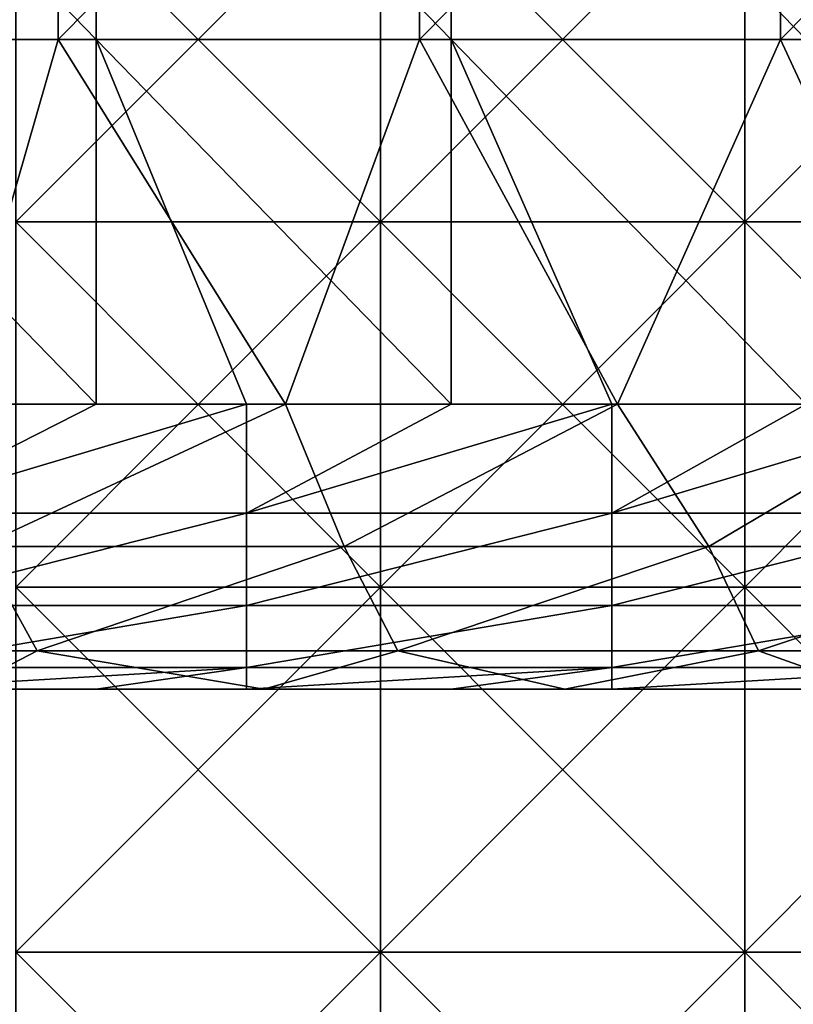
# Model space of a CAD drawing. Header units: inches. Extents: x -4.75 to 4.5, y 0 to 1.88.
# Tile 208 of 256: x 0 to 0.17, y 0.43 to 0.65. Entities that reach past the tile are written whole.
import ezdxf

# ---------------------------------------------------------------- set-up
doc = ezdxf.new("R2010")
doc.units = ezdxf.units.IN
doc.header["$LTSCALE"] = 101.851852
doc.header["$MEASUREMENT"] = 0
for name, color, linetype in [('10', 7, 'CONTINUOUS'), ('11', 7, 'CONTINUOUS'), ('12', 7, 'CONTINUOUS'), ('147', 7, 'CONTINUOUS'), ('153', 7, 'CONTINUOUS'), ('20', 7, 'CONTINUOUS')]:
    doc.layers.add(name, color=color, linetype=linetype)

msp = doc.modelspace()

# ---------------------------------------------------------------- linework, layer by layer
at = {"layer": '10', "color": 13, "linetype": 'Continuous', "true_color": 0xd67263}
for points in [[(0.00028, 0.5, 0.73452), (-0.04003, 0.5, 0.65444), (-0.07966, 0.5, 0.73452), (0.00028, 0.5, 0.73452)], [(0.00028, 0.5, 0.73452), (-0.07966, 0.5, 0.73452), (-0.00034, 0.5, 0.8146), (0.00028, 0.5, 0.73452)], [(-0.07908, 0.5, 1.215), (-0.03927, 0.5, 1.29508), (0, 0.5, 1.215), (-0.07908, 0.5, 1.215)], [(-0.07908, 0.5, 1.215), (0, 0.5, 1.215), (-0.03955, 0.5, 1.13492), (-0.07908, 0.5, 1.215)], [(0.00029, 0.5, 0.49428), (-0.00031, 0.5, 0.4142), (-0.0788, 0.5, 0.49428), (0.00029, 0.5, 0.49428)], [(0.00029, 0.5, 0.49428), (-0.0788, 0.5, 0.49428), (-0.03904, 0.5, 0.57436), (0.00029, 0.5, 0.49428)], [(0.00036, 0.5, 1.05484), (-0.04209, 0.5, 0.97476), (-0.07875, 0.5, 1.05484), (0.00036, 0.5, 1.05484)], [(0.00036, 0.5, 1.05484), (-0.07875, 0.5, 1.05484), (-0.03955, 0.5, 1.13492), (0.00036, 0.5, 1.05484)], [(-0.00006, 0.5, 2.09588), (-0.03268, 0.5, 2.0158), (-0.07845, 0.5, 2.09588), (-0.00006, 0.5, 2.09588)], [(-0.00006, 0.5, 2.09588), (-0.07845, 0.5, 2.09588), (-0.03968, 0.5, 2.17596), (-0.00006, 0.5, 2.09588)], [(-0.07843, 0.5, 1.93572), (-0.03268, 0.5, 2.0158), (0.00024, 0.5, 1.93572), (-0.07843, 0.5, 1.93572)], [(-0.07843, 0.5, 1.93572), (0.00024, 0.5, 1.93572), (-0.03972, 0.5, 1.85564), (-0.07843, 0.5, 1.93572)], [(0.00022, 0.5, 2.33612), (-0.03933, 0.5, 2.25604), (-0.07843, 0.5, 2.33612), (0.00022, 0.5, 2.33612)], [(0.00022, 0.5, 2.33612), (-0.07843, 0.5, 2.33612), (-0.03898, 0.5, 2.4162), (0.00022, 0.5, 2.33612)], [(-0.00006, 0.5, 2.65644), (-0.03897, 0.5, 2.57636), (-0.07799, 0.5, 2.65644), (-0.00006, 0.5, 2.65644)], [(-0.00006, 0.5, 2.65644), (-0.07799, 0.5, 2.65644), (-0.03953, 0.5, 2.73652), (-0.00006, 0.5, 2.65644)], [(-0.03902, 0.5, 1.45524), (-0.07778, 0.5, 1.53532), (0, 0.5, 1.53532), (-0.03902, 0.5, 1.45524)], [(-0.07774, 0.5, 1.6154), (0, 0.5, 1.6154), (-0.07778, 0.5, 1.53532), (-0.07774, 0.5, 1.6154)], [(-0.07778, 0.5, 1.53532), (0, 0.5, 1.6154), (0, 0.5, 1.53532), (-0.07778, 0.5, 1.53532)], [(0, 0.5, 1.6154), (-0.07774, 0.5, 1.6154), (-0.03921, 0.5, 1.69548), (0, 0.5, 1.6154)], [(0.03683, 0.5, 0.97476), (-0.03954, 0.5, 0.89468), (-0.04209, 0.5, 0.97476), (0.03683, 0.5, 0.97476)], [(0.03683, 0.5, 0.97476), (-0.04209, 0.5, 0.97476), (0.00036, 0.5, 1.05484), (0.03683, 0.5, 0.97476)], [(0.03935, 0.5, 0.65444), (-0.03904, 0.5, 0.57436), (-0.04003, 0.5, 0.65444), (0.03935, 0.5, 0.65444)], [(0.03935, 0.5, 0.65444), (-0.04003, 0.5, 0.65444), (0.00028, 0.5, 0.73452), (0.03935, 0.5, 0.65444)], [(0.00024, 0.5, 1.93572), (0.04021, 0.5, 1.85564), (-0.03972, 0.5, 1.85564), (0.00024, 0.5, 1.93572)], [(0.04021, 0.5, 1.85564), (-0.03945, 0.5, 1.77556), (-0.03972, 0.5, 1.85564), (0.04021, 0.5, 1.85564)], [(0.03978, 0.5, 2.17596), (-0.00006, 0.5, 2.09588), (-0.03968, 0.5, 2.17596), (0.03978, 0.5, 2.17596)], [(0.03978, 0.5, 2.17596), (-0.03968, 0.5, 2.17596), (0.03908, 0.5, 2.25604), (0.03978, 0.5, 2.17596)], [(0.03908, 0.5, 2.25604), (-0.03968, 0.5, 2.17596), (-0.03933, 0.5, 2.25604), (0.03908, 0.5, 2.25604)], [(0.00036, 0.5, 1.05484), (-0.03955, 0.5, 1.13492), (0.03956, 0.5, 1.13492), (0.00036, 0.5, 1.05484)], [(-0.03955, 0.5, 1.13492), (0, 0.5, 1.215), (0.03956, 0.5, 1.13492), (-0.03955, 0.5, 1.13492)], [(0.04015, 0.5, 0.89468), (-0.03954, 0.5, 0.89468), (0.03683, 0.5, 0.97476), (0.04015, 0.5, 0.89468)], [(-0.03954, 0.5, 0.89468), (0.04015, 0.5, 0.89468), (-0.00034, 0.5, 0.8146), (-0.03954, 0.5, 0.89468)], [(0.03881, 0.5, 2.73652), (-0.00006, 0.5, 2.65644), (-0.03953, 0.5, 2.73652), (0.03881, 0.5, 2.73652)], [(0.03881, 0.5, 2.73652), (-0.03953, 0.5, 2.73652), (-0.01249, 0.5, 2.81647), (0.03881, 0.5, 2.73652)], [(0.04004, 0.5, 1.77556), (-0.03921, 0.5, 1.69548), (-0.03945, 0.5, 1.77556), (0.04004, 0.5, 1.77556)], [(0.04004, 0.5, 1.77556), (-0.03945, 0.5, 1.77556), (0.04021, 0.5, 1.85564), (0.04004, 0.5, 1.77556)], [(0.03964, 0.5, 2.49628), (-0.03898, 0.5, 2.4162), (-0.03938, 0.5, 2.49628), (0.03964, 0.5, 2.49628)], [(0.03964, 0.5, 2.49628), (-0.03938, 0.5, 2.49628), (0.03947, 0.5, 2.57636), (0.03964, 0.5, 2.49628)], [(0.03947, 0.5, 2.57636), (-0.03938, 0.5, 2.49628), (-0.03897, 0.5, 2.57636), (0.03947, 0.5, 2.57636)], [(0.03908, 0.5, 2.25604), (-0.03933, 0.5, 2.25604), (0.00022, 0.5, 2.33612), (0.03908, 0.5, 2.25604)], [(-0.03873, 0.5, 1.37516), (0.03873, 0.5, 1.37516), (-0.03927, 0.5, 1.29508), (-0.03873, 0.5, 1.37516)], [(-0.03927, 0.5, 1.29508), (0.03873, 0.5, 1.37516), (0.03927, 0.5, 1.29508), (-0.03927, 0.5, 1.29508)], [(-0.03927, 0.5, 1.29508), (0.03927, 0.5, 1.29508), (0, 0.5, 1.215), (-0.03927, 0.5, 1.29508)], [(0.03969, 0.5, 1.69548), (0, 0.5, 1.6154), (-0.03921, 0.5, 1.69548), (0.03969, 0.5, 1.69548)], [(0.03969, 0.5, 1.69548), (-0.03921, 0.5, 1.69548), (0.04004, 0.5, 1.77556), (0.03969, 0.5, 1.69548)], [(0.04082, 0.5, 0.57436), (0.00029, 0.5, 0.49428), (-0.03904, 0.5, 0.57436), (0.04082, 0.5, 0.57436)], [(0.04082, 0.5, 0.57436), (-0.03904, 0.5, 0.57436), (0.03935, 0.5, 0.65444), (0.04082, 0.5, 0.57436)], [(0.03902, 0.5, 1.45524), (-0.03873, 0.5, 1.37516), (-0.03902, 0.5, 1.45524), (0.03902, 0.5, 1.45524)], [(0.03902, 0.5, 1.45524), (-0.03902, 0.5, 1.45524), (0, 0.5, 1.53532), (0.03902, 0.5, 1.45524)], [(0.03923, 0.5, 2.4162), (0.00022, 0.5, 2.33612), (-0.03898, 0.5, 2.4162), (0.03923, 0.5, 2.4162)], [(0.03923, 0.5, 2.4162), (-0.03898, 0.5, 2.4162), (0.03964, 0.5, 2.49628), (0.03923, 0.5, 2.4162)], [(0.03947, 0.5, 2.57636), (-0.03897, 0.5, 2.57636), (-0.00006, 0.5, 2.65644), (0.03947, 0.5, 2.57636)], [(0.03873, 0.5, 1.37516), (-0.03873, 0.5, 1.37516), (0.03902, 0.5, 1.45524), (0.03873, 0.5, 1.37516)], [(0.0473, 0.5, 2.0158), (-0.03268, 0.5, 2.0158), (-0.00006, 0.5, 2.09588), (0.0473, 0.5, 2.0158)], [(-0.03268, 0.5, 2.0158), (0.0473, 0.5, 2.0158), (0.00024, 0.5, 1.93572), (-0.03268, 0.5, 2.0158)], [(0.01667, 0.5, 0.3125), (-0.03042, 0.5, 0.3125), (-0.00091, 0.5, 0.33412), (0.01667, 0.5, 0.3125)], [(0.05343, 0.5, 2.81599), (0.03881, 0.5, 2.73652), (-0.01249, 0.5, 2.81647), (0.05343, 0.5, 2.81599)], [(0.07893, 0.5, 0.33412), (0.01667, 0.5, 0.3125), (-0.00091, 0.5, 0.33412), (0.07893, 0.5, 0.33412)], [(0.07893, 0.5, 0.33412), (-0.00091, 0.5, 0.33412), (-0.00031, 0.5, 0.4142), (0.07893, 0.5, 0.33412)], [(0.04015, 0.5, 0.89468), (0.07894, 0.5, 0.8146), (-0.00034, 0.5, 0.8146), (0.04015, 0.5, 0.89468)], [(0.07894, 0.5, 0.8146), (0.00028, 0.5, 0.73452), (-0.00034, 0.5, 0.8146), (0.07894, 0.5, 0.8146)], [(0.07916, 0.5, 0.4142), (0.07893, 0.5, 0.33412), (-0.00031, 0.5, 0.4142), (0.07916, 0.5, 0.4142)], [(0.07916, 0.5, 0.4142), (-0.00031, 0.5, 0.4142), (0.00029, 0.5, 0.49428), (0.07916, 0.5, 0.4142)], [(0.07832, 0.5, 2.09588), (0.0473, 0.5, 2.0158), (-0.00006, 0.5, 2.09588), (0.07832, 0.5, 2.09588)], [(0.07832, 0.5, 2.09588), (-0.00006, 0.5, 2.09588), (0.03978, 0.5, 2.17596), (0.07832, 0.5, 2.09588)], [(0.07787, 0.5, 2.65644), (0.03947, 0.5, 2.57636), (-0.00006, 0.5, 2.65644), (0.07787, 0.5, 2.65644)], [(0.07787, 0.5, 2.65644), (-0.00006, 0.5, 2.65644), (0.03881, 0.5, 2.73652), (0.07787, 0.5, 2.65644)], [(0.03902, 0.5, 1.45524), (0, 0.5, 1.53532), (0.07778, 0.5, 1.53532), (0.03902, 0.5, 1.45524)], [(0, 0.5, 1.215), (0.03927, 0.5, 1.29508), (0.07909, 0.5, 1.215), (0, 0.5, 1.215)], [(0, 0.5, 1.215), (0.07909, 0.5, 1.215), (0.03956, 0.5, 1.13492), (0, 0.5, 1.215)], [(0.07774, 0.5, 1.6154), (0, 0.5, 1.6154), (0.03969, 0.5, 1.69548), (0.07774, 0.5, 1.6154)], [(0, 0.5, 1.6154), (0.07774, 0.5, 1.6154), (0, 0.5, 1.53532), (0, 0.5, 1.6154)], [(0, 0.5, 1.53532), (0.07774, 0.5, 1.6154), (0.07778, 0.5, 1.53532), (0, 0.5, 1.53532)], [(0.07887, 0.5, 2.33612), (0.03908, 0.5, 2.25604), (0.00022, 0.5, 2.33612), (0.07887, 0.5, 2.33612)], [(0.07887, 0.5, 2.33612), (0.00022, 0.5, 2.33612), (0.03923, 0.5, 2.4162), (0.07887, 0.5, 2.33612)], [(0.00024, 0.5, 1.93572), (0.0473, 0.5, 2.0158), (0.0789, 0.5, 1.93572), (0.00024, 0.5, 1.93572)], [(0.00024, 0.5, 1.93572), (0.0789, 0.5, 1.93572), (0.04021, 0.5, 1.85564), (0.00024, 0.5, 1.93572)], [(0.08023, 0.5, 0.73452), (0.03935, 0.5, 0.65444), (0.00028, 0.5, 0.73452), (0.08023, 0.5, 0.73452)], [(0.08023, 0.5, 0.73452), (0.00028, 0.5, 0.73452), (0.07894, 0.5, 0.8146), (0.08023, 0.5, 0.73452)], [(0.07938, 0.5, 0.49428), (0.07916, 0.5, 0.4142), (0.00029, 0.5, 0.49428), (0.07938, 0.5, 0.49428)], [(0.07938, 0.5, 0.49428), (0.00029, 0.5, 0.49428), (0.04082, 0.5, 0.57436), (0.07938, 0.5, 0.49428)], [(0.07947, 0.5, 1.05484), (0.03683, 0.5, 0.97476), (0.00036, 0.5, 1.05484), (0.07947, 0.5, 1.05484)], [(0.07947, 0.5, 1.05484), (0.00036, 0.5, 1.05484), (0.03956, 0.5, 1.13492), (0.07947, 0.5, 1.05484)], [(0.04966, 0.5, 0.3125), (0.01667, 0.5, 0.3125), (0.07893, 0.5, 0.33412), (0.04966, 0.5, 0.3125)], [(0.11575, 0.5, 0.97476), (0.04015, 0.5, 0.89468), (0.03683, 0.5, 0.97476), (0.11575, 0.5, 0.97476)], [(0.11575, 0.5, 0.97476), (0.03683, 0.5, 0.97476), (0.07947, 0.5, 1.05484), (0.11575, 0.5, 0.97476)], [(0.11619, 0.5, 1.37516), (0.03873, 0.5, 1.37516), (0.03902, 0.5, 1.45524), (0.11619, 0.5, 1.37516)], [(0.03873, 0.5, 1.37516), (0.11619, 0.5, 1.37516), (0.03927, 0.5, 1.29508), (0.03873, 0.5, 1.37516)], [(0.11716, 0.5, 2.73652), (0.07787, 0.5, 2.65644), (0.03881, 0.5, 2.73652), (0.11716, 0.5, 2.73652)], [(0.11716, 0.5, 2.73652), (0.03881, 0.5, 2.73652), (0.05343, 0.5, 2.81599), (0.11716, 0.5, 2.73652)], [(0.11707, 0.5, 1.45524), (0.11619, 0.5, 1.37516), (0.03902, 0.5, 1.45524), (0.11707, 0.5, 1.45524)], [(0.11707, 0.5, 1.45524), (0.03902, 0.5, 1.45524), (0.07778, 0.5, 1.53532), (0.11707, 0.5, 1.45524)], [(0.11748, 0.5, 2.25604), (0.03978, 0.5, 2.17596), (0.03908, 0.5, 2.25604), (0.11748, 0.5, 2.25604)], [(0.11748, 0.5, 2.25604), (0.03908, 0.5, 2.25604), (0.07887, 0.5, 2.33612), (0.11748, 0.5, 2.25604)], [(0.11743, 0.5, 2.4162), (0.07887, 0.5, 2.33612), (0.03923, 0.5, 2.4162), (0.11743, 0.5, 2.4162)], [(0.11743, 0.5, 2.4162), (0.03923, 0.5, 2.4162), (0.03964, 0.5, 2.49628), (0.11743, 0.5, 2.4162)], [(0.03927, 0.5, 1.29508), (0.11619, 0.5, 1.37516), (0.11781, 0.5, 1.29508), (0.03927, 0.5, 1.29508)], [(0.03927, 0.5, 1.29508), (0.11781, 0.5, 1.29508), (0.07909, 0.5, 1.215), (0.03927, 0.5, 1.29508)], [(0.11873, 0.5, 0.65444), (0.04082, 0.5, 0.57436), (0.03935, 0.5, 0.65444), (0.11873, 0.5, 0.65444)], [(0.11873, 0.5, 0.65444), (0.03935, 0.5, 0.65444), (0.08023, 0.5, 0.73452), (0.11873, 0.5, 0.65444)], [(0.11792, 0.5, 2.57636), (0.03964, 0.5, 2.49628), (0.03947, 0.5, 2.57636), (0.11792, 0.5, 2.57636)], [(0.11792, 0.5, 2.57636), (0.03947, 0.5, 2.57636), (0.07787, 0.5, 2.65644), (0.11792, 0.5, 2.57636)], [(0.07947, 0.5, 1.05484), (0.03956, 0.5, 1.13492), (0.11866, 0.5, 1.13492), (0.07947, 0.5, 1.05484)], [(0.03956, 0.5, 1.13492), (0.07909, 0.5, 1.215), (0.11866, 0.5, 1.13492), (0.03956, 0.5, 1.13492)], [(0.11866, 0.5, 2.49628), (0.11743, 0.5, 2.4162), (0.03964, 0.5, 2.49628), (0.11866, 0.5, 2.49628)], [(0.11866, 0.5, 2.49628), (0.03964, 0.5, 2.49628), (0.11792, 0.5, 2.57636), (0.11866, 0.5, 2.49628)], [(0.11859, 0.5, 1.69548), (0.07774, 0.5, 1.6154), (0.03969, 0.5, 1.69548), (0.11859, 0.5, 1.69548)], [(0.11859, 0.5, 1.69548), (0.03969, 0.5, 1.69548), (0.04004, 0.5, 1.77556), (0.11859, 0.5, 1.69548)], [(0.11924, 0.5, 2.17596), (0.07832, 0.5, 2.09588), (0.03978, 0.5, 2.17596), (0.11924, 0.5, 2.17596)], [(0.11924, 0.5, 2.17596), (0.03978, 0.5, 2.17596), (0.11748, 0.5, 2.25604), (0.11924, 0.5, 2.17596)], [(0.11953, 0.5, 1.77556), (0.11859, 0.5, 1.69548), (0.04004, 0.5, 1.77556), (0.11953, 0.5, 1.77556)], [(0.11953, 0.5, 1.77556), (0.04004, 0.5, 1.77556), (0.04021, 0.5, 1.85564), (0.11953, 0.5, 1.77556)], [(0.11984, 0.5, 0.89468), (0.04015, 0.5, 0.89468), (0.11575, 0.5, 0.97476), (0.11984, 0.5, 0.89468)], [(0.04015, 0.5, 0.89468), (0.11984, 0.5, 0.89468), (0.07894, 0.5, 0.8146), (0.04015, 0.5, 0.89468)], [(0.0789, 0.5, 1.93572), (0.12015, 0.5, 1.85564), (0.04021, 0.5, 1.85564), (0.0789, 0.5, 1.93572)], [(0.12015, 0.5, 1.85564), (0.11953, 0.5, 1.77556), (0.04021, 0.5, 1.85564), (0.12015, 0.5, 1.85564)], [(0.12067, 0.5, 0.57436), (0.07938, 0.5, 0.49428), (0.04082, 0.5, 0.57436), (0.12067, 0.5, 0.57436)], [(0.12067, 0.5, 0.57436), (0.04082, 0.5, 0.57436), (0.11873, 0.5, 0.65444), (0.12067, 0.5, 0.57436)], [(0.12728, 0.5, 2.0158), (0.0473, 0.5, 2.0158), (0.07832, 0.5, 2.09588), (0.12728, 0.5, 2.0158)], [(0.0473, 0.5, 2.0158), (0.12728, 0.5, 2.0158), (0.0789, 0.5, 1.93572), (0.0473, 0.5, 2.0158)], [(0.09451, 0.5, 0.3125), (0.04966, 0.5, 0.3125), (0.07893, 0.5, 0.33412), (0.09451, 0.5, 0.3125)], [(0.11946, 0.5, 2.81395), (0.11716, 0.5, 2.73652), (0.05343, 0.5, 2.81599), (0.11946, 0.5, 2.81395)], [(0.15548, 0.5, 1.6154), (0.07774, 0.5, 1.6154), (0.11859, 0.5, 1.69548), (0.15548, 0.5, 1.6154)], [(0.07774, 0.5, 1.6154), (0.15548, 0.5, 1.6154), (0.07778, 0.5, 1.53532), (0.07774, 0.5, 1.6154)], [(0.11707, 0.5, 1.45524), (0.07778, 0.5, 1.53532), (0.15555, 0.5, 1.53532), (0.11707, 0.5, 1.45524)], [(0.07778, 0.5, 1.53532), (0.15548, 0.5, 1.6154), (0.15555, 0.5, 1.53532), (0.07778, 0.5, 1.53532)], [(0.15581, 0.5, 2.65644), (0.11792, 0.5, 2.57636), (0.07787, 0.5, 2.65644), (0.15581, 0.5, 2.65644)], [(0.15581, 0.5, 2.65644), (0.07787, 0.5, 2.65644), (0.11716, 0.5, 2.73652), (0.15581, 0.5, 2.65644)], [(0.1567, 0.5, 2.09588), (0.12728, 0.5, 2.0158), (0.07832, 0.5, 2.09588), (0.1567, 0.5, 2.09588)], [(0.1567, 0.5, 2.09588), (0.07832, 0.5, 2.09588), (0.11924, 0.5, 2.17596), (0.1567, 0.5, 2.09588)], [(0.15752, 0.5, 2.33612), (0.11748, 0.5, 2.25604), (0.07887, 0.5, 2.33612), (0.15752, 0.5, 2.33612)], [(0.15752, 0.5, 2.33612), (0.07887, 0.5, 2.33612), (0.11743, 0.5, 2.4162), (0.15752, 0.5, 2.33612)], [(0.0789, 0.5, 1.93572), (0.12728, 0.5, 2.0158), (0.15757, 0.5, 1.93572), (0.0789, 0.5, 1.93572)], [(0.0789, 0.5, 1.93572), (0.15757, 0.5, 1.93572), (0.12015, 0.5, 1.85564), (0.0789, 0.5, 1.93572)], [(0.15878, 0.5, 0.33412), (0.09451, 0.5, 0.3125), (0.07893, 0.5, 0.33412), (0.15878, 0.5, 0.33412)], [(0.15878, 0.5, 0.33412), (0.07893, 0.5, 0.33412), (0.15862, 0.5, 0.4142), (0.15878, 0.5, 0.33412)], [(0.15862, 0.5, 0.4142), (0.07893, 0.5, 0.33412), (0.07916, 0.5, 0.4142), (0.15862, 0.5, 0.4142)], [(0.11984, 0.5, 0.89468), (0.15821, 0.5, 0.8146), (0.07894, 0.5, 0.8146), (0.11984, 0.5, 0.89468)], [(0.15821, 0.5, 0.8146), (0.08023, 0.5, 0.73452), (0.07894, 0.5, 0.8146), (0.15821, 0.5, 0.8146)], [(0.07909, 0.5, 1.215), (0.11781, 0.5, 1.29508), (0.15817, 0.5, 1.215), (0.07909, 0.5, 1.215)], [(0.07909, 0.5, 1.215), (0.15817, 0.5, 1.215), (0.11866, 0.5, 1.13492), (0.07909, 0.5, 1.215)], [(0.15862, 0.5, 0.4142), (0.07916, 0.5, 0.4142), (0.15847, 0.5, 0.49428), (0.15862, 0.5, 0.4142)], [(0.15847, 0.5, 0.49428), (0.07916, 0.5, 0.4142), (0.07938, 0.5, 0.49428), (0.15847, 0.5, 0.49428)], [(0.15847, 0.5, 0.49428), (0.07938, 0.5, 0.49428), (0.12067, 0.5, 0.57436), (0.15847, 0.5, 0.49428)], [(0.15858, 0.5, 1.05484), (0.11575, 0.5, 0.97476), (0.07947, 0.5, 1.05484), (0.15858, 0.5, 1.05484)], [(0.15858, 0.5, 1.05484), (0.07947, 0.5, 1.05484), (0.11866, 0.5, 1.13492), (0.15858, 0.5, 1.05484)], [(0.16017, 0.5, 0.73452), (0.11873, 0.5, 0.65444), (0.08023, 0.5, 0.73452), (0.16017, 0.5, 0.73452)], [(0.16017, 0.5, 0.73452), (0.08023, 0.5, 0.73452), (0.15821, 0.5, 0.8146), (0.16017, 0.5, 0.73452)], [(0.12974, 0.5, 0.3125), (0.09451, 0.5, 0.3125), (0.15878, 0.5, 0.33412), (0.12974, 0.5, 0.3125)], [(0.19467, 0.5, 0.97476), (0.11984, 0.5, 0.89468), (0.11575, 0.5, 0.97476), (0.19467, 0.5, 0.97476)], [(0.19467, 0.5, 0.97476), (0.11575, 0.5, 0.97476), (0.15858, 0.5, 1.05484), (0.19467, 0.5, 0.97476)], [(0.19365, 0.5, 1.37516), (0.11619, 0.5, 1.37516), (0.11707, 0.5, 1.45524), (0.19365, 0.5, 1.37516)], [(0.11619, 0.5, 1.37516), (0.19365, 0.5, 1.37516), (0.11781, 0.5, 1.29508), (0.11619, 0.5, 1.37516)], [(0.19512, 0.5, 1.45524), (0.19365, 0.5, 1.37516), (0.11707, 0.5, 1.45524), (0.19512, 0.5, 1.45524)], [(0.19512, 0.5, 1.45524), (0.11707, 0.5, 1.45524), (0.15555, 0.5, 1.53532), (0.19512, 0.5, 1.45524)], [(0.1955, 0.5, 2.73652), (0.15581, 0.5, 2.65644), (0.11716, 0.5, 2.73652), (0.1955, 0.5, 2.73652)], [(0.1955, 0.5, 2.73652), (0.11716, 0.5, 2.73652), (0.18553, 0.5, 2.81035), (0.1955, 0.5, 2.73652)], [(0.18553, 0.5, 2.81035), (0.11716, 0.5, 2.73652), (0.11946, 0.5, 2.81395), (0.18553, 0.5, 2.81035)], [(0.19564, 0.5, 2.4162), (0.15752, 0.5, 2.33612), (0.11743, 0.5, 2.4162), (0.19564, 0.5, 2.4162)], [(0.19564, 0.5, 2.4162), (0.11743, 0.5, 2.4162), (0.11866, 0.5, 2.49628), (0.19564, 0.5, 2.4162)], [(0.19589, 0.5, 2.25604), (0.11924, 0.5, 2.17596), (0.11748, 0.5, 2.25604), (0.19589, 0.5, 2.25604)], [(0.19589, 0.5, 2.25604), (0.11748, 0.5, 2.25604), (0.15752, 0.5, 2.33612), (0.19589, 0.5, 2.25604)], [(0.11781, 0.5, 1.29508), (0.19365, 0.5, 1.37516), (0.19635, 0.5, 1.29508), (0.11781, 0.5, 1.29508)], [(0.11781, 0.5, 1.29508), (0.19635, 0.5, 1.29508), (0.15817, 0.5, 1.215), (0.11781, 0.5, 1.29508)], [(0.19637, 0.5, 2.57636), (0.11866, 0.5, 2.49628), (0.11792, 0.5, 2.57636), (0.19637, 0.5, 2.57636)], [(0.19637, 0.5, 2.57636), (0.11792, 0.5, 2.57636), (0.15581, 0.5, 2.65644), (0.19637, 0.5, 2.57636)], [(0.19749, 0.5, 1.69548), (0.15548, 0.5, 1.6154), (0.11859, 0.5, 1.69548), (0.19749, 0.5, 1.69548)], [(0.19749, 0.5, 1.69548), (0.11859, 0.5, 1.69548), (0.11953, 0.5, 1.77556), (0.19749, 0.5, 1.69548)], [(0.15858, 0.5, 1.05484), (0.11866, 0.5, 1.13492), (0.19777, 0.5, 1.13492), (0.15858, 0.5, 1.05484)], [(0.11866, 0.5, 1.13492), (0.15817, 0.5, 1.215), (0.19777, 0.5, 1.13492), (0.11866, 0.5, 1.13492)], [(0.19767, 0.5, 2.49628), (0.19564, 0.5, 2.4162), (0.11866, 0.5, 2.49628), (0.19767, 0.5, 2.49628)], [(0.19767, 0.5, 2.49628), (0.11866, 0.5, 2.49628), (0.19637, 0.5, 2.57636), (0.19767, 0.5, 2.49628)], [(0.19811, 0.5, 0.65444), (0.12067, 0.5, 0.57436), (0.11873, 0.5, 0.65444), (0.19811, 0.5, 0.65444)], [(0.19811, 0.5, 0.65444), (0.11873, 0.5, 0.65444), (0.16017, 0.5, 0.73452), (0.19811, 0.5, 0.65444)], [(0.1987, 0.5, 2.17596), (0.1567, 0.5, 2.09588), (0.11924, 0.5, 2.17596), (0.1987, 0.5, 2.17596)], [(0.1987, 0.5, 2.17596), (0.11924, 0.5, 2.17596), (0.19589, 0.5, 2.25604), (0.1987, 0.5, 2.17596)], [(0.19902, 0.5, 1.77556), (0.19749, 0.5, 1.69548), (0.11953, 0.5, 1.77556), (0.19902, 0.5, 1.77556)], [(0.19902, 0.5, 1.77556), (0.11953, 0.5, 1.77556), (0.12015, 0.5, 1.85564), (0.19902, 0.5, 1.77556)], [(0.19953, 0.5, 0.89468), (0.11984, 0.5, 0.89468), (0.19467, 0.5, 0.97476), (0.19953, 0.5, 0.89468)], [(0.11984, 0.5, 0.89468), (0.19953, 0.5, 0.89468), (0.15821, 0.5, 0.8146), (0.11984, 0.5, 0.89468)], [(0.15757, 0.5, 1.93572), (0.20009, 0.5, 1.85564), (0.12015, 0.5, 1.85564), (0.15757, 0.5, 1.93572)], [(0.20009, 0.5, 1.85564), (0.19902, 0.5, 1.77556), (0.12015, 0.5, 1.85564), (0.20009, 0.5, 1.85564)], [(0.20053, 0.5, 0.57436), (0.15847, 0.5, 0.49428), (0.12067, 0.5, 0.57436), (0.20053, 0.5, 0.57436)], [(0.20053, 0.5, 0.57436), (0.12067, 0.5, 0.57436), (0.19811, 0.5, 0.65444), (0.20053, 0.5, 0.57436)], [(0.20726, 0.5, 2.0158), (0.12728, 0.5, 2.0158), (0.1567, 0.5, 2.09588), (0.20726, 0.5, 2.0158)], [(0.12728, 0.5, 2.0158), (0.20726, 0.5, 2.0158), (0.15757, 0.5, 1.93572), (0.12728, 0.5, 2.0158)], [(0.17234, 0.5, 0.3125), (0.12974, 0.5, 0.3125), (0.15878, 0.5, 0.33412), (0.17234, 0.5, 0.3125)], [(0.23322, 0.5, 1.6154), (0.15548, 0.5, 1.6154), (0.19749, 0.5, 1.69548), (0.23322, 0.5, 1.6154)], [(0.15548, 0.5, 1.6154), (0.23322, 0.5, 1.6154), (0.15555, 0.5, 1.53532), (0.15548, 0.5, 1.6154)], [(0.19512, 0.5, 1.45524), (0.15555, 0.5, 1.53532), (0.23333, 0.5, 1.53532), (0.19512, 0.5, 1.45524)], [(0.15555, 0.5, 1.53532), (0.23322, 0.5, 1.6154), (0.23333, 0.5, 1.53532), (0.15555, 0.5, 1.53532)], [(0.23374, 0.5, 2.65644), (0.19637, 0.5, 2.57636), (0.15581, 0.5, 2.65644), (0.23374, 0.5, 2.65644)], [(0.23374, 0.5, 2.65644), (0.15581, 0.5, 2.65644), (0.1955, 0.5, 2.73652), (0.23374, 0.5, 2.65644)], [(0.23508, 0.5, 2.09588), (0.20726, 0.5, 2.0158), (0.1567, 0.5, 2.09588), (0.23508, 0.5, 2.09588)], [(0.23508, 0.5, 2.09588), (0.1567, 0.5, 2.09588), (0.1987, 0.5, 2.17596), (0.23508, 0.5, 2.09588)], [(0.23617, 0.5, 2.33612), (0.19589, 0.5, 2.25604), (0.15752, 0.5, 2.33612), (0.23617, 0.5, 2.33612)], [(0.23617, 0.5, 2.33612), (0.15752, 0.5, 2.33612), (0.19564, 0.5, 2.4162), (0.23617, 0.5, 2.33612)], [(0.15757, 0.5, 1.93572), (0.20726, 0.5, 2.0158), (0.23624, 0.5, 1.93572), (0.15757, 0.5, 1.93572)], [(0.15757, 0.5, 1.93572), (0.23624, 0.5, 1.93572), (0.20009, 0.5, 1.85564), (0.15757, 0.5, 1.93572)], [(0.15817, 0.5, 1.215), (0.19635, 0.5, 1.29508), (0.23726, 0.5, 1.215), (0.15817, 0.5, 1.215)], [(0.15817, 0.5, 1.215), (0.23726, 0.5, 1.215), (0.19777, 0.5, 1.13492), (0.15817, 0.5, 1.215)], [(0.19953, 0.5, 0.89468), (0.23748, 0.5, 0.8146), (0.15821, 0.5, 0.8146), (0.19953, 0.5, 0.89468)], [(0.23748, 0.5, 0.8146), (0.16017, 0.5, 0.73452), (0.15821, 0.5, 0.8146), (0.23748, 0.5, 0.8146)], [(0.23756, 0.5, 0.49428), (0.15862, 0.5, 0.4142), (0.15847, 0.5, 0.49428), (0.23756, 0.5, 0.49428)], [(0.23756, 0.5, 0.49428), (0.15847, 0.5, 0.49428), (0.20053, 0.5, 0.57436), (0.23756, 0.5, 0.49428)], [(0.23769, 0.5, 1.05484), (0.19467, 0.5, 0.97476), (0.15858, 0.5, 1.05484), (0.23769, 0.5, 1.05484)], [(0.23769, 0.5, 1.05484), (0.15858, 0.5, 1.05484), (0.19777, 0.5, 1.13492), (0.23769, 0.5, 1.05484)], [(0.23809, 0.5, 0.4142), (0.15878, 0.5, 0.33412), (0.15862, 0.5, 0.4142), (0.23809, 0.5, 0.4142)], [(0.23809, 0.5, 0.4142), (0.15862, 0.5, 0.4142), (0.23756, 0.5, 0.49428), (0.23809, 0.5, 0.4142)], [(0.23862, 0.5, 0.33412), (0.17234, 0.5, 0.3125), (0.15878, 0.5, 0.33412), (0.23862, 0.5, 0.33412)], [(0.23862, 0.5, 0.33412), (0.15878, 0.5, 0.33412), (0.23809, 0.5, 0.4142), (0.23862, 0.5, 0.33412)], [(0.24011, 0.5, 0.73452), (0.19811, 0.5, 0.65444), (0.16017, 0.5, 0.73452), (0.24011, 0.5, 0.73452)], [(0.24011, 0.5, 0.73452), (0.16017, 0.5, 0.73452), (0.23748, 0.5, 0.8146), (0.24011, 0.5, 0.73452)]]:
    msp.add_3dface(points, dxfattribs=at)
at = {"layer": '11', "color": 13, "linetype": 'Continuous', "true_color": 0xd67263}
for points in [[(0.00831, 0.6425, 2.87899), (-0.07095, 0.6425, 2.87813), (0.00831, 0.72258, 2.87899), (0.00831, 0.6425, 2.87899)], [(0.00831, 0.72258, 2.87899), (-0.07095, 0.6425, 2.87813), (-0.07095, 0.72258, 2.87813), (0.00831, 0.72258, 2.87899)], [(0.08756, 0.6425, 2.87767), (0.00831, 0.6425, 2.87899), (0.08756, 0.72258, 2.87767), (0.08756, 0.6425, 2.87767)], [(0.08756, 0.72258, 2.87767), (0.00831, 0.6425, 2.87899), (0.00831, 0.72258, 2.87899), (0.08756, 0.72258, 2.87767)], [(0.16675, 0.6425, 2.87417), (0.08756, 0.6425, 2.87767), (0.16675, 0.72258, 2.87417), (0.16675, 0.6425, 2.87417)], [(0.16675, 0.72258, 2.87417), (0.08756, 0.6425, 2.87767), (0.08756, 0.72258, 2.87767), (0.16675, 0.72258, 2.87417)], [(0.24581, 0.6425, 2.86849), (0.16675, 0.6425, 2.87417), (0.24581, 0.72258, 2.86849), (0.24581, 0.6425, 2.86849)], [(0.24581, 0.72258, 2.86849), (0.16675, 0.6425, 2.87417), (0.16675, 0.72258, 2.87417), (0.24581, 0.72258, 2.86849)], [(0.00831, 0.6425, 2.87899), (-0.01473, 0.5625, 2.87896), (-0.07095, 0.6425, 2.87813), (0.00831, 0.6425, 2.87899)], [(0.05816, 0.5625, 2.87841), (-0.01473, 0.5625, 2.87896), (0.00831, 0.6425, 2.87899), (0.05816, 0.5625, 2.87841)], [(0.08756, 0.6425, 2.87767), (0.05816, 0.5625, 2.87841), (0.00831, 0.6425, 2.87899), (0.08756, 0.6425, 2.87767)], [(0.13101, 0.5625, 2.87602), (0.05816, 0.5625, 2.87841), (0.08756, 0.6425, 2.87767), (0.13101, 0.5625, 2.87602)], [(0.16675, 0.6425, 2.87417), (0.13101, 0.5625, 2.87602), (0.08756, 0.6425, 2.87767), (0.16675, 0.6425, 2.87417)], [(0.20377, 0.5625, 2.87178), (0.13101, 0.5625, 2.87602), (0.16675, 0.6425, 2.87417), (0.20377, 0.5625, 2.87178)], [(0.24581, 0.6425, 2.86849), (0.20377, 0.5625, 2.87178), (0.16675, 0.6425, 2.87417), (0.24581, 0.6425, 2.86849)]]:
    msp.add_3dface(points, dxfattribs=at)
at = {"layer": '12', "color": 13, "linetype": 'Continuous', "true_color": 0xd67263}
for points in [[(0.07899, 0.68254, 3.56162), (-0.00093, 0.68254, 3.5625), (0.07899, 0.60246, 3.56162), (0.07899, 0.68254, 3.56162)], [(0.07899, 0.60246, 3.56162), (-0.00093, 0.68254, 3.5625), (-0.00093, 0.60246, 3.5625), (0.07899, 0.60246, 3.56162)], [(-0.00093, 0.68254, -3.5625), (0.07899, 0.68254, -3.56162), (-0.00093, 0.60246, -3.5625), (-0.00093, 0.68254, -3.5625)], [(-0.00093, 0.60246, -3.5625), (0.07899, 0.68254, -3.56162), (0.07899, 0.60246, -3.56162), (-0.00093, 0.60246, -3.5625)], [(0.15888, 0.68254, 3.55896), (0.07899, 0.68254, 3.56162), (0.15888, 0.60246, 3.55896), (0.15888, 0.68254, 3.55896)], [(0.15888, 0.60246, 3.55896), (0.07899, 0.68254, 3.56162), (0.07899, 0.60246, 3.56162), (0.15888, 0.60246, 3.55896)], [(0.07899, 0.68254, -3.56162), (0.15888, 0.68254, -3.55896), (0.07899, 0.60246, -3.56162), (0.07899, 0.68254, -3.56162)], [(0.07899, 0.60246, -3.56162), (0.15888, 0.68254, -3.55896), (0.15888, 0.60246, -3.55896), (0.07899, 0.60246, -3.56162)], [(0.23868, 0.68254, 3.5545), (0.15888, 0.68254, 3.55896), (0.23868, 0.60246, 3.5545), (0.23868, 0.68254, 3.5545)], [(0.23868, 0.60246, 3.5545), (0.15888, 0.68254, 3.55896), (0.15888, 0.60246, 3.55896), (0.23868, 0.60246, 3.5545)], [(0.15888, 0.68254, -3.55896), (0.23868, 0.68254, -3.5545), (0.15888, 0.60246, -3.55896), (0.15888, 0.68254, -3.55896)], [(0.15888, 0.60246, -3.55896), (0.23868, 0.68254, -3.5545), (0.23868, 0.60246, -3.5545), (0.15888, 0.60246, -3.55896)], [(0.07899, 0.60246, 3.56162), (-0.00093, 0.60246, 3.5625), (0.07899, 0.52238, 3.56162), (0.07899, 0.60246, 3.56162)], [(0.07899, 0.52238, 3.56162), (-0.00093, 0.60246, 3.5625), (-0.00093, 0.52238, 3.5625), (0.07899, 0.52238, 3.56162)], [(-0.00093, 0.60246, -3.5625), (0.07899, 0.60246, -3.56162), (-0.00093, 0.52238, -3.5625), (-0.00093, 0.60246, -3.5625)], [(-0.00093, 0.52238, -3.5625), (0.07899, 0.60246, -3.56162), (0.07899, 0.52238, -3.56162), (-0.00093, 0.52238, -3.5625)], [(0.15888, 0.60246, 3.55896), (0.07899, 0.60246, 3.56162), (0.15888, 0.52238, 3.55896), (0.15888, 0.60246, 3.55896)], [(0.15888, 0.52238, 3.55896), (0.07899, 0.60246, 3.56162), (0.07899, 0.52238, 3.56162), (0.15888, 0.52238, 3.55896)], [(0.07899, 0.60246, -3.56162), (0.15888, 0.60246, -3.55896), (0.07899, 0.52238, -3.56162), (0.07899, 0.60246, -3.56162)], [(0.07899, 0.52238, -3.56162), (0.15888, 0.60246, -3.55896), (0.15888, 0.52238, -3.55896), (0.07899, 0.52238, -3.56162)], [(0.23868, 0.60246, 3.5545), (0.15888, 0.60246, 3.55896), (0.23868, 0.52238, 3.5545), (0.23868, 0.60246, 3.5545)], [(0.23868, 0.52238, 3.5545), (0.15888, 0.60246, 3.55896), (0.15888, 0.52238, 3.55896), (0.23868, 0.52238, 3.5545)], [(0.15888, 0.60246, -3.55896), (0.23868, 0.60246, -3.5545), (0.15888, 0.52238, -3.55896), (0.15888, 0.60246, -3.55896)], [(0.15888, 0.52238, -3.55896), (0.23868, 0.60246, -3.5545), (0.23868, 0.52238, -3.5545), (0.15888, 0.52238, -3.55896)], [(0.07899, 0.52238, 3.56162), (-0.00093, 0.52238, 3.5625), (0.07899, 0.4423, 3.56162), (0.07899, 0.52238, 3.56162)], [(0.07899, 0.4423, 3.56162), (-0.00093, 0.52238, 3.5625), (-0.00093, 0.4423, 3.5625), (0.07899, 0.4423, 3.56162)], [(-0.00093, 0.52238, -3.5625), (0.07899, 0.52238, -3.56162), (-0.00093, 0.4423, -3.5625), (-0.00093, 0.52238, -3.5625)], [(-0.00093, 0.4423, -3.5625), (0.07899, 0.52238, -3.56162), (0.07899, 0.4423, -3.56162), (-0.00093, 0.4423, -3.5625)], [(0.15888, 0.52238, 3.55896), (0.07899, 0.52238, 3.56162), (0.15888, 0.4423, 3.55896), (0.15888, 0.52238, 3.55896)], [(0.15888, 0.4423, 3.55896), (0.07899, 0.52238, 3.56162), (0.07899, 0.4423, 3.56162), (0.15888, 0.4423, 3.55896)], [(0.07899, 0.52238, -3.56162), (0.15888, 0.52238, -3.55896), (0.07899, 0.4423, -3.56162), (0.07899, 0.52238, -3.56162)], [(0.07899, 0.4423, -3.56162), (0.15888, 0.52238, -3.55896), (0.15888, 0.4423, -3.55896), (0.07899, 0.4423, -3.56162)], [(0.23868, 0.52238, 3.5545), (0.15888, 0.52238, 3.55896), (0.23868, 0.4423, 3.5545), (0.23868, 0.52238, 3.5545)], [(0.23868, 0.4423, 3.5545), (0.15888, 0.52238, 3.55896), (0.15888, 0.4423, 3.55896), (0.23868, 0.4423, 3.5545)], [(0.15888, 0.52238, -3.55896), (0.23868, 0.52238, -3.5545), (0.15888, 0.4423, -3.55896), (0.15888, 0.52238, -3.55896)], [(0.15888, 0.4423, -3.55896), (0.23868, 0.52238, -3.5545), (0.23868, 0.4423, -3.5545), (0.15888, 0.4423, -3.55896)], [(0.07899, 0.4423, 3.56162), (-0.00093, 0.4423, 3.5625), (0.07899, 0.36222, 3.56162), (0.07899, 0.4423, 3.56162)], [(0.07899, 0.36222, 3.56162), (-0.00093, 0.4423, 3.5625), (-0.00093, 0.36222, 3.5625), (0.07899, 0.36222, 3.56162)], [(-0.00093, 0.4423, -3.5625), (0.07899, 0.4423, -3.56162), (-0.00093, 0.36222, -3.5625), (-0.00093, 0.4423, -3.5625)], [(-0.00093, 0.36222, -3.5625), (0.07899, 0.4423, -3.56162), (0.07899, 0.36222, -3.56162), (-0.00093, 0.36222, -3.5625)], [(0.15888, 0.4423, 3.55896), (0.07899, 0.4423, 3.56162), (0.15888, 0.36222, 3.55896), (0.15888, 0.4423, 3.55896)], [(0.15888, 0.36222, 3.55896), (0.07899, 0.4423, 3.56162), (0.07899, 0.36222, 3.56162), (0.15888, 0.36222, 3.55896)], [(0.07899, 0.4423, -3.56162), (0.15888, 0.4423, -3.55896), (0.07899, 0.36222, -3.56162), (0.07899, 0.4423, -3.56162)], [(0.07899, 0.36222, -3.56162), (0.15888, 0.4423, -3.55896), (0.15888, 0.36222, -3.55896), (0.07899, 0.36222, -3.56162)], [(0.23868, 0.4423, 3.5545), (0.15888, 0.4423, 3.55896), (0.23868, 0.36222, 3.5545), (0.23868, 0.4423, 3.5545)], [(0.23868, 0.36222, 3.5545), (0.15888, 0.4423, 3.55896), (0.15888, 0.36222, 3.55896), (0.23868, 0.36222, 3.5545)], [(0.15888, 0.4423, -3.55896), (0.23868, 0.4423, -3.5545), (0.15888, 0.36222, -3.55896), (0.15888, 0.4423, -3.55896)], [(0.15888, 0.36222, -3.55896), (0.23868, 0.4423, -3.5545), (0.23868, 0.36222, -3.5545), (0.15888, 0.36222, -3.55896)]]:
    msp.add_3dface(points, dxfattribs=at)
at = {"layer": '147', "color": 13, "linetype": 'Continuous', "true_color": 0xd67263}
for points in [[(-0.01473, 0.5625, 2.87896), (0.05816, 0.5625, 2.87841), (-0.00896, 0.53128, 2.87063), (-0.01473, 0.5625, 2.87896)], [(0.05816, 0.5625, 2.87841), (0.07105, 0.53128, 2.86976), (-0.00896, 0.53128, 2.87063), (0.05816, 0.5625, 2.87841)], [(0.05816, 0.5625, 2.87841), (0.13101, 0.5625, 2.87602), (0.07105, 0.53128, 2.86976), (0.05816, 0.5625, 2.87841)], [(0.13101, 0.5625, 2.87602), (0.151, 0.53128, 2.86667), (0.07105, 0.53128, 2.86976), (0.13101, 0.5625, 2.87602)], [(0.13101, 0.5625, 2.87602), (0.20377, 0.5625, 2.87178), (0.151, 0.53128, 2.86667), (0.13101, 0.5625, 2.87602)], [(0.20377, 0.5625, 2.87178), (0.23084, 0.53128, 2.86135), (0.151, 0.53128, 2.86667), (0.20377, 0.5625, 2.87178)], [(0.00371, 0.50837, 2.84775), (-0.07542, 0.50837, 2.84675), (-0.00896, 0.53128, 2.87063), (0.00371, 0.50837, 2.84775)], [(0.07105, 0.53128, 2.86976), (0.00371, 0.50837, 2.84775), (-0.00896, 0.53128, 2.87063), (0.07105, 0.53128, 2.86976)], [(0.08284, 0.50837, 2.84654), (0.00371, 0.50837, 2.84775), (0.07105, 0.53128, 2.86976), (0.08284, 0.50837, 2.84654)], [(0.151, 0.53128, 2.86667), (0.08284, 0.50837, 2.84654), (0.07105, 0.53128, 2.86976), (0.151, 0.53128, 2.86667)], [(0.16191, 0.50837, 2.84314), (0.08284, 0.50837, 2.84654), (0.151, 0.53128, 2.86667), (0.16191, 0.50837, 2.84314)], [(0.23084, 0.53128, 2.86135), (0.16191, 0.50837, 2.84314), (0.151, 0.53128, 2.86667), (0.23084, 0.53128, 2.86135)], [(0.24085, 0.50837, 2.83755), (0.16191, 0.50837, 2.84314), (0.23084, 0.53128, 2.86135), (0.24085, 0.50837, 2.83755)], [(0.00371, 0.50837, 2.84775), (-0.01249, 0.5, 2.81647), (-0.07542, 0.50837, 2.84675), (0.00371, 0.50837, 2.84775)], [(0.05343, 0.5, 2.81599), (-0.01249, 0.5, 2.81647), (0.00371, 0.50837, 2.84775), (0.05343, 0.5, 2.81599)], [(0.08284, 0.50837, 2.84654), (0.05343, 0.5, 2.81599), (0.00371, 0.50837, 2.84775), (0.08284, 0.50837, 2.84654)], [(0.11946, 0.5, 2.81395), (0.05343, 0.5, 2.81599), (0.08284, 0.50837, 2.84654), (0.11946, 0.5, 2.81395)], [(0.16191, 0.50837, 2.84314), (0.11946, 0.5, 2.81395), (0.08284, 0.50837, 2.84654), (0.16191, 0.50837, 2.84314)], [(0.18553, 0.5, 2.81035), (0.11946, 0.5, 2.81395), (0.16191, 0.50837, 2.84314), (0.18553, 0.5, 2.81035)], [(0.24085, 0.50837, 2.83755), (0.18553, 0.5, 2.81035), (0.16191, 0.50837, 2.84314), (0.24085, 0.50837, 2.83755)]]:
    msp.add_3dface(points, dxfattribs=at)
at = {"layer": '153', "color": 13, "linetype": 'Continuous', "true_color": 0xd67263}
for points in [[(0.04966, 0.5625, 0.25), (0.01667, 0.5625, 0.25), (-0.03042, 0.53858, 0.25476), (0.04966, 0.5625, 0.25)], [(0.04966, 0.53858, 0.25476), (0.04966, 0.5625, 0.25), (-0.03042, 0.53858, 0.25476), (0.04966, 0.53858, 0.25476)], [(0.01667, 0.5625, 0.25), (-0.03042, 0.5625, 0.25), (-0.03042, 0.53858, 0.25476), (0.01667, 0.5625, 0.25)], [(0.12974, 0.5625, 0.25), (0.09451, 0.5625, 0.25), (0.04966, 0.53858, 0.25476), (0.12974, 0.5625, 0.25)], [(0.12974, 0.53858, 0.25476), (0.12974, 0.5625, 0.25), (0.04966, 0.53858, 0.25476), (0.12974, 0.53858, 0.25476)], [(0.09451, 0.5625, 0.25), (0.04966, 0.5625, 0.25), (0.04966, 0.53858, 0.25476), (0.09451, 0.5625, 0.25)], [(0.20982, 0.5625, 0.25), (0.17234, 0.5625, 0.25), (0.12974, 0.53858, 0.25476), (0.20982, 0.5625, 0.25)], [(0.20982, 0.53858, 0.25476), (0.20982, 0.5625, 0.25), (0.12974, 0.53858, 0.25476), (0.20982, 0.53858, 0.25476)], [(0.17234, 0.5625, 0.25), (0.12974, 0.5625, 0.25), (0.12974, 0.53858, 0.25476), (0.17234, 0.5625, 0.25)], [(0.04966, 0.51831, 0.26831), (0.04966, 0.53858, 0.25476), (-0.03042, 0.51831, 0.26831), (0.04966, 0.51831, 0.26831)], [(-0.03042, 0.51831, 0.26831), (0.04966, 0.53858, 0.25476), (-0.03042, 0.53858, 0.25476), (-0.03042, 0.51831, 0.26831)], [(0.12974, 0.51831, 0.26831), (0.12974, 0.53858, 0.25476), (0.04966, 0.51831, 0.26831), (0.12974, 0.51831, 0.26831)], [(0.04966, 0.51831, 0.26831), (0.12974, 0.53858, 0.25476), (0.04966, 0.53858, 0.25476), (0.04966, 0.51831, 0.26831)], [(0.20982, 0.51831, 0.26831), (0.20982, 0.53858, 0.25476), (0.12974, 0.51831, 0.26831), (0.20982, 0.51831, 0.26831)], [(0.12974, 0.51831, 0.26831), (0.20982, 0.53858, 0.25476), (0.12974, 0.53858, 0.25476), (0.12974, 0.51831, 0.26831)], [(0.04966, 0.50476, 0.28858), (0.04966, 0.51831, 0.26831), (-0.03042, 0.50476, 0.28858), (0.04966, 0.50476, 0.28858)], [(-0.03042, 0.50476, 0.28858), (0.04966, 0.51831, 0.26831), (-0.03042, 0.51831, 0.26831), (-0.03042, 0.50476, 0.28858)], [(0.12974, 0.50476, 0.28858), (0.12974, 0.51831, 0.26831), (0.04966, 0.50476, 0.28858), (0.12974, 0.50476, 0.28858)], [(0.04966, 0.50476, 0.28858), (0.12974, 0.51831, 0.26831), (0.04966, 0.51831, 0.26831), (0.04966, 0.50476, 0.28858)], [(0.20982, 0.50476, 0.28858), (0.20982, 0.51831, 0.26831), (0.12974, 0.50476, 0.28858), (0.20982, 0.50476, 0.28858)], [(0.12974, 0.50476, 0.28858), (0.20982, 0.51831, 0.26831), (0.12974, 0.51831, 0.26831), (0.12974, 0.50476, 0.28858)], [(-0.03042, 0.5, 0.3125), (0.01667, 0.5, 0.3125), (0.04966, 0.50476, 0.28858), (-0.03042, 0.5, 0.3125)], [(-0.03042, 0.5, 0.3125), (0.04966, 0.50476, 0.28858), (-0.03042, 0.50476, 0.28858), (-0.03042, 0.5, 0.3125)], [(0.01667, 0.5, 0.3125), (0.04966, 0.5, 0.3125), (0.04966, 0.50476, 0.28858), (0.01667, 0.5, 0.3125)], [(0.04966, 0.5, 0.3125), (0.09451, 0.5, 0.3125), (0.12974, 0.50476, 0.28858), (0.04966, 0.5, 0.3125)], [(0.04966, 0.5, 0.3125), (0.12974, 0.50476, 0.28858), (0.04966, 0.50476, 0.28858), (0.04966, 0.5, 0.3125)], [(0.09451, 0.5, 0.3125), (0.12974, 0.5, 0.3125), (0.12974, 0.50476, 0.28858), (0.09451, 0.5, 0.3125)], [(0.12974, 0.5, 0.3125), (0.17234, 0.5, 0.3125), (0.20982, 0.50476, 0.28858), (0.12974, 0.5, 0.3125)], [(0.12974, 0.5, 0.3125), (0.20982, 0.50476, 0.28858), (0.12974, 0.50476, 0.28858), (0.12974, 0.5, 0.3125)]]:
    msp.add_3dface(points, dxfattribs=at)
at = {"layer": '20', "color": 13, "linetype": 'Continuous', "true_color": 0xd67263}
for points in [[(0.01667, 0.72258, 0.25), (-0.06116, 0.72258, 0.25), (0.01667, 0.6425, 0.25), (0.01667, 0.72258, 0.25)], [(0.01667, 0.6425, 0.25), (-0.06116, 0.72258, 0.25), (-0.06116, 0.6425, 0.25), (0.01667, 0.6425, 0.25)], [(0.09451, 0.72258, 0.25), (0.01667, 0.72258, 0.25), (0.09451, 0.6425, 0.25), (0.09451, 0.72258, 0.25)], [(0.09451, 0.6425, 0.25), (0.01667, 0.72258, 0.25), (0.01667, 0.6425, 0.25), (0.09451, 0.6425, 0.25)], [(0.17234, 0.72258, 0.25), (0.09451, 0.72258, 0.25), (0.17234, 0.6425, 0.25), (0.17234, 0.72258, 0.25)], [(0.17234, 0.6425, 0.25), (0.09451, 0.72258, 0.25), (0.09451, 0.6425, 0.25), (0.17234, 0.6425, 0.25)], [(0.01667, 0.6425, 0.25), (-0.06116, 0.6425, 0.25), (0.01667, 0.5625, 0.25), (0.01667, 0.6425, 0.25)], [(0.01667, 0.5625, 0.25), (-0.06116, 0.6425, 0.25), (-0.03042, 0.5625, 0.25), (0.01667, 0.5625, 0.25)], [(0.09451, 0.6425, 0.25), (0.01667, 0.6425, 0.25), (0.09451, 0.5625, 0.25), (0.09451, 0.6425, 0.25)], [(0.09451, 0.5625, 0.25), (0.01667, 0.6425, 0.25), (0.04966, 0.5625, 0.25), (0.09451, 0.5625, 0.25)], [(0.04966, 0.5625, 0.25), (0.01667, 0.6425, 0.25), (0.01667, 0.5625, 0.25), (0.04966, 0.5625, 0.25)], [(0.17234, 0.6425, 0.25), (0.09451, 0.6425, 0.25), (0.17234, 0.5625, 0.25), (0.17234, 0.6425, 0.25)], [(0.17234, 0.5625, 0.25), (0.09451, 0.6425, 0.25), (0.12974, 0.5625, 0.25), (0.17234, 0.5625, 0.25)], [(0.12974, 0.5625, 0.25), (0.09451, 0.6425, 0.25), (0.09451, 0.5625, 0.25), (0.12974, 0.5625, 0.25)]]:
    msp.add_3dface(points, dxfattribs=at)

doc.saveas('drawing.dxf')
